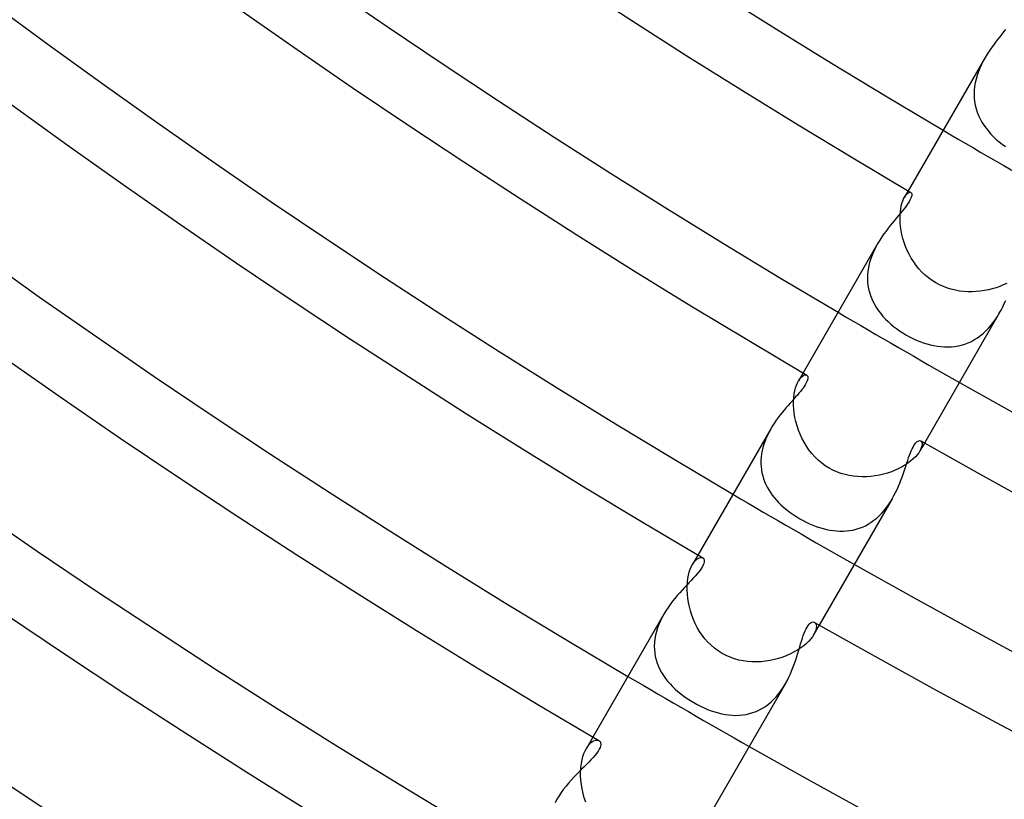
# Model space of a CAD drawing. Header units: millimetres. Extents: x -345 to 345, y -305 to 305.
# Tile 6 of 79: x -141 to -113, y -214 to -192. Entities that reach past the tile are written whole.
import ezdxf

# ---------------------------------------------------------------- set-up
doc = ezdxf.new("R2010")
doc.units = ezdxf.units.MM
doc.layers.add('HIDDEN', color=7, linetype='Continuous')
doc.layers.add('THICK', color=7, linetype='Continuous')

msp = doc.modelspace()

# ---------------------------------------------------------------- linework, layer by layer
at = {"layer": 'HIDDEN'}
for p, q in [((-113.584, -192.738), (-113.634, -192.837)), ((-113.531, -192.642), (-113.584, -192.738)), ((-113.722, -193.042), (-113.758, -193.148)), ((-113.68, -192.938), (-113.722, -193.042)), ((-113.634, -192.837), (-113.68, -192.938)), ((-113.812, -193.362), (-113.83, -193.469)), ((-113.788, -193.254), (-113.812, -193.362)), ((-113.758, -193.148), (-113.788, -193.254)), ((-113.84, -193.577), (-113.843, -193.684)), ((-113.83, -193.469), (-113.84, -193.577)), ((-113.843, -193.684), (-113.84, -193.791)), ((-113.84, -193.791), (-113.829, -193.896)), ((-113.829, -193.896), (-113.811, -193.999)), ((-113.811, -193.999), (-113.786, -194.1)), ((-113.786, -194.1), (-113.754, -194.199)), ((-113.754, -194.199), (-113.716, -194.295)), ((-113.716, -194.295), (-113.672, -194.39)), ((-113.672, -194.39), (-113.622, -194.482)), ((-113.622, -194.482), (-113.566, -194.571)), ((-113.566, -194.571), (-113.504, -194.657)), ((-113.504, -194.657), (-113.438, -194.741)), ((-113.438, -194.741), (-113.367, -194.822)), ((-113.367, -194.822), (-113.291, -194.9)), ((-113.291, -194.9), (-113.211, -194.975)), ((-113.211, -194.975), (-113.127, -195.047)), ((-113.127, -195.047), (-113.039, -195.116)), ((-113.039, -195.116), (-112.948, -195.181)), ((-115.728, -196.446), (-115.83, -196.623)), ((-115.904, -196.801), (-115.881, -196.733)), ((-115.881, -196.733), (-115.856, -196.674)), ((-115.856, -196.674), (-115.83, -196.623)), ((-115.83, -196.623), (-115.796, -196.571)), ((-115.796, -196.571), (-115.762, -196.532)), ((-115.762, -196.532), (-115.729, -196.505)), ((-115.729, -196.505), (-115.698, -196.49)), ((-115.698, -196.49), (-115.672, -196.486)), ((-115.672, -196.486), (-115.65, -196.492)), ((-115.95, -197.048), (-115.939, -196.958)), ((-115.939, -196.958), (-115.923, -196.876)), ((-115.923, -196.876), (-115.904, -196.801)), ((-115.958, -197.246), (-115.957, -197.145)), ((-115.954, -197.352), (-115.958, -197.246)), ((-115.957, -197.145), (-115.95, -197.048)), ((-115.944, -197.461), (-115.954, -197.352)), ((-115.927, -197.573), (-115.944, -197.461)), ((-115.905, -197.687), (-115.927, -197.573)), ((-115.876, -197.802), (-115.905, -197.687)), ((-115.841, -197.917), (-115.876, -197.802)), ((-116.69, -198.13), (-116.735, -198.229)), ((-116.641, -198.033), (-116.69, -198.13)), ((-116.589, -197.938), (-116.641, -198.033)), ((-115.799, -198.032), (-115.841, -197.917)), ((-115.751, -198.145), (-115.799, -198.032)), ((-115.697, -198.256), (-115.751, -198.145)), ((-116.808, -198.43), (-116.837, -198.532)), ((-116.774, -198.329), (-116.808, -198.43)), ((-116.735, -198.229), (-116.774, -198.329)), ((-115.637, -198.365), (-115.697, -198.256)), ((-115.57, -198.471), (-115.637, -198.365)), ((-116.859, -198.635), (-116.875, -198.739)), ((-116.837, -198.532), (-116.859, -198.635)), ((-115.497, -198.572), (-115.57, -198.471)), ((-115.418, -198.67), (-115.497, -198.572)), ((-115.333, -198.762), (-115.418, -198.67)), ((-116.885, -198.842), (-116.888, -198.944)), ((-116.888, -198.944), (-116.884, -199.045)), ((-116.875, -198.739), (-116.885, -198.842)), ((-115.242, -198.849), (-115.333, -198.762)), ((-115.145, -198.93), (-115.242, -198.849)), ((-115.042, -199.005), (-115.145, -198.93)), ((-114.934, -199.072), (-115.042, -199.005)), ((-116.884, -199.045), (-116.874, -199.144)), ((-116.874, -199.144), (-116.857, -199.242)), ((-116.857, -199.242), (-116.833, -199.339)), ((-114.829, -199.128), (-114.934, -199.072)), ((-114.721, -199.177), (-114.829, -199.128)), ((-114.609, -199.22), (-114.721, -199.177)), ((-114.495, -199.255), (-114.609, -199.22)), ((-114.379, -199.283), (-114.495, -199.255)), ((-114.261, -199.304), (-114.379, -199.283)), ((-113.437, -199.27), (-113.551, -199.293)), ((-113.325, -199.242), (-113.437, -199.27)), ((-113.216, -199.209), (-113.325, -199.242)), ((-113.111, -199.172), (-113.216, -199.209)), ((-113.011, -199.13), (-113.111, -199.172)), ((-112.915, -199.085), (-113.011, -199.13)), ((-116.833, -199.339), (-116.804, -199.433)), ((-116.804, -199.433), (-116.769, -199.525)), ((-116.769, -199.525), (-116.728, -199.615)), ((-114.142, -199.318), (-114.261, -199.304)), ((-114.023, -199.326), (-114.142, -199.318)), ((-113.904, -199.327), (-114.023, -199.326)), ((-113.785, -199.321), (-113.904, -199.327)), ((-113.668, -199.31), (-113.785, -199.321)), ((-113.551, -199.293), (-113.668, -199.31)), ((-116.728, -199.615), (-116.681, -199.702)), ((-116.681, -199.702), (-116.63, -199.787)), ((-116.63, -199.787), (-116.573, -199.87)), ((-116.573, -199.87), (-116.512, -199.95)), ((-116.512, -199.95), (-116.446, -200.028)), ((-116.446, -200.028), (-116.376, -200.103)), ((-116.376, -200.103), (-116.302, -200.176)), ((-113.299, -200.204), (-113.237, -200.117)), ((-113.237, -200.117), (-113.179, -200.028)), ((-113.179, -200.028), (-113.125, -199.938)), ((-116.302, -200.176), (-116.224, -200.246)), ((-116.224, -200.246), (-116.143, -200.314)), ((-116.143, -200.314), (-116.059, -200.378)), ((-116.059, -200.378), (-115.971, -200.44)), ((-113.507, -200.441), (-113.434, -200.366)), ((-113.434, -200.366), (-113.365, -200.287)), ((-113.365, -200.287), (-113.299, -200.204)), ((-115.971, -200.44), (-115.881, -200.499)), ((-115.881, -200.499), (-115.79, -200.554)), ((-115.79, -200.554), (-115.693, -200.607)), ((-115.693, -200.607), (-115.595, -200.657)), ((-115.595, -200.657), (-115.496, -200.702)), ((-113.921, -200.74), (-113.833, -200.692)), ((-113.833, -200.692), (-113.747, -200.638)), ((-113.747, -200.638), (-113.665, -200.578)), ((-113.665, -200.578), (-113.584, -200.513)), ((-113.584, -200.513), (-113.507, -200.441)), ((-115.496, -200.702), (-115.396, -200.743)), ((-115.396, -200.743), (-115.296, -200.78)), ((-115.296, -200.78), (-115.195, -200.812)), ((-115.195, -200.812), (-115.094, -200.84)), ((-115.094, -200.84), (-114.993, -200.862)), ((-114.993, -200.862), (-114.891, -200.88)), ((-114.891, -200.88), (-114.791, -200.892)), ((-114.791, -200.892), (-114.69, -200.899)), ((-114.69, -200.899), (-114.59, -200.9)), ((-114.59, -200.9), (-114.491, -200.896)), ((-114.491, -200.896), (-114.393, -200.885)), ((-114.393, -200.885), (-114.296, -200.869)), ((-114.296, -200.869), (-114.2, -200.846)), ((-114.2, -200.846), (-114.105, -200.817)), ((-114.105, -200.817), (-114.012, -200.782)), ((-114.012, -200.782), (-113.921, -200.74)), ((-118.728, -201.643), (-118.856, -201.865)), ((-118.856, -201.865), (-118.82, -201.809)), ((-118.82, -201.809), (-118.782, -201.764)), ((-118.782, -201.764), (-118.745, -201.731)), ((-118.745, -201.731), (-118.709, -201.709)), ((-118.709, -201.709), (-118.676, -201.697)), ((-118.676, -201.697), (-118.647, -201.696)), ((-118.647, -201.696), (-118.623, -201.704)), ((-118.961, -202.153), (-118.94, -202.068)), ((-118.94, -202.068), (-118.915, -201.992)), ((-118.915, -201.992), (-118.887, -201.924)), ((-118.887, -201.924), (-118.856, -201.865)), ((-118.996, -202.449), (-118.99, -202.344)), ((-118.99, -202.344), (-118.978, -202.245)), ((-118.978, -202.245), (-118.961, -202.153)), ((-118.996, -202.56), (-118.996, -202.449)), ((-118.99, -202.674), (-118.996, -202.56)), ((-118.977, -202.791), (-118.99, -202.674)), ((-118.958, -202.91), (-118.977, -202.791)), ((-118.931, -203.031), (-118.958, -202.91)), ((-118.898, -203.151), (-118.931, -203.031)), ((-118.859, -203.271), (-118.898, -203.151)), ((-119.777, -203.493), (-119.814, -203.583)), ((-119.737, -203.405), (-119.777, -203.493)), ((-119.693, -203.318), (-119.737, -203.405)), ((-119.646, -203.233), (-119.693, -203.318)), ((-118.812, -203.39), (-118.859, -203.271)), ((-118.759, -203.507), (-118.812, -203.39)), ((-119.873, -203.766), (-119.895, -203.858)), ((-119.846, -203.674), (-119.873, -203.766)), ((-119.814, -203.583), (-119.846, -203.674)), ((-118.699, -203.621), (-118.759, -203.507)), ((-118.633, -203.732), (-118.699, -203.621)), ((-118.56, -203.838), (-118.633, -203.732)), ((-115.264, -203.643), (-115.392, -203.865)), ((-115.369, -203.583), (-115.35, -203.6)), ((-115.342, -203.75), (-115.362, -203.805)), ((-115.35, -203.6), (-115.337, -203.626)), ((-115.332, -203.702), (-115.342, -203.75)), ((-115.337, -203.626), (-115.33, -203.66)), ((-115.33, -203.66), (-115.332, -203.702)), ((-119.924, -204.042), (-119.93, -204.133)), ((-119.912, -203.95), (-119.924, -204.042)), ((-119.895, -203.858), (-119.912, -203.95)), ((-118.48, -203.94), (-118.56, -203.838)), ((-118.393, -204.037), (-118.48, -203.94)), ((-118.301, -204.128), (-118.393, -204.037)), ((-115.52, -204.033), (-115.581, -204.093)), ((-115.469, -203.975), (-115.52, -204.033)), ((-115.427, -203.919), (-115.469, -203.975)), ((-115.392, -203.865), (-115.427, -203.919)), ((-115.362, -203.805), (-115.392, -203.865)), ((-119.93, -204.133), (-119.931, -204.224)), ((-119.931, -204.224), (-119.926, -204.314)), ((-119.926, -204.314), (-119.916, -204.403)), ((-118.202, -204.212), (-118.301, -204.128)), ((-118.097, -204.289), (-118.202, -204.212)), ((-117.986, -204.358), (-118.097, -204.289)), ((-115.898, -204.319), (-115.996, -204.371)), ((-115.808, -204.265), (-115.898, -204.319)), ((-115.724, -204.209), (-115.808, -204.265)), ((-115.649, -204.152), (-115.724, -204.209)), ((-115.581, -204.093), (-115.649, -204.152)), ((-119.916, -204.403), (-119.901, -204.491)), ((-119.901, -204.491), (-119.88, -204.577)), ((-119.88, -204.577), (-119.855, -204.661)), ((-117.877, -204.416), (-117.986, -204.358)), ((-117.764, -204.467), (-117.877, -204.416)), ((-117.647, -204.509), (-117.764, -204.467)), ((-117.529, -204.544), (-117.647, -204.509)), ((-117.408, -204.571), (-117.529, -204.544)), ((-117.285, -204.591), (-117.408, -204.571)), ((-117.162, -204.602), (-117.285, -204.591)), ((-117.038, -204.607), (-117.162, -204.602)), ((-116.915, -204.605), (-117.038, -204.607)), ((-116.792, -204.596), (-116.915, -204.605)), ((-116.67, -204.581), (-116.792, -204.596)), ((-116.549, -204.559), (-116.67, -204.581)), ((-116.431, -204.531), (-116.549, -204.559)), ((-116.317, -204.499), (-116.431, -204.531)), ((-116.205, -204.461), (-116.317, -204.499)), ((-116.098, -204.418), (-116.205, -204.461)), ((-115.996, -204.371), (-116.098, -204.418)), ((-119.855, -204.661), (-119.825, -204.743)), ((-119.825, -204.743), (-119.79, -204.824)), ((-119.79, -204.824), (-119.75, -204.903)), ((-119.75, -204.903), (-119.706, -204.98)), ((-119.706, -204.98), (-119.658, -205.056)), ((-119.658, -205.056), (-119.606, -205.129)), ((-119.606, -205.129), (-119.55, -205.201)), ((-119.55, -205.201), (-119.49, -205.27)), ((-119.49, -205.27), (-119.427, -205.338)), ((-119.427, -205.338), (-119.361, -205.403)), ((-119.361, -205.403), (-119.291, -205.467)), ((-119.291, -205.467), (-119.219, -205.529)), ((-116.351, -205.489), (-116.291, -205.406)), ((-116.291, -205.406), (-116.235, -205.32)), ((-116.235, -205.32), (-116.182, -205.233)), ((-119.219, -205.529), (-119.144, -205.588)), ((-119.144, -205.588), (-119.066, -205.646)), ((-119.066, -205.646), (-118.986, -205.701)), ((-118.986, -205.701), (-118.904, -205.753)), ((-116.626, -205.785), (-116.553, -205.718)), ((-116.553, -205.718), (-116.482, -205.646)), ((-116.482, -205.646), (-116.415, -205.57)), ((-116.415, -205.57), (-116.351, -205.489)), ((-118.904, -205.753), (-118.821, -205.803)), ((-118.821, -205.803), (-118.729, -205.854)), ((-118.729, -205.854), (-118.635, -205.902)), ((-118.635, -205.902), (-118.541, -205.946)), ((-118.541, -205.946), (-118.446, -205.987)), ((-118.446, -205.987), (-118.35, -206.023)), ((-118.35, -206.023), (-118.254, -206.056)), ((-117.035, -206.042), (-116.949, -206.002)), ((-116.949, -206.002), (-116.865, -205.957)), ((-116.865, -205.957), (-116.782, -205.905)), ((-116.782, -205.905), (-116.703, -205.848)), ((-116.703, -205.848), (-116.626, -205.785)), ((-118.254, -206.056), (-118.158, -206.084)), ((-118.158, -206.084), (-118.062, -206.108)), ((-118.062, -206.108), (-117.965, -206.128)), ((-117.965, -206.128), (-117.869, -206.143)), ((-117.869, -206.143), (-117.774, -206.153)), ((-117.774, -206.153), (-117.678, -206.158)), ((-117.678, -206.158), (-117.584, -206.158)), ((-117.584, -206.158), (-117.49, -206.153)), ((-117.49, -206.153), (-117.396, -206.142)), ((-117.396, -206.142), (-117.304, -206.126)), ((-117.304, -206.126), (-117.213, -206.104)), ((-117.213, -206.104), (-117.123, -206.076)), ((-117.123, -206.076), (-117.035, -206.042)), ((-121.728, -206.839), (-121.885, -207.11)), ((-121.918, -207.174), (-121.884, -207.11)), ((-121.884, -207.11), (-121.845, -207.049)), ((-121.845, -207.049), (-121.804, -207)), ((-121.804, -207), (-121.763, -206.961)), ((-121.763, -206.961), (-121.723, -206.933)), ((-121.723, -206.933), (-121.685, -206.916)), ((-121.685, -206.916), (-121.65, -206.908)), ((-121.65, -206.908), (-121.618, -206.909)), ((-121.618, -206.909), (-121.591, -206.919)), ((-122.016, -207.513), (-121.998, -207.417)), ((-121.998, -207.417), (-121.975, -207.328)), ((-121.975, -207.328), (-121.948, -207.246)), ((-121.948, -207.246), (-121.918, -207.174)), ((-122.035, -207.724), (-122.029, -207.615)), ((-122.029, -207.615), (-122.016, -207.513)), ((-122.036, -207.837), (-122.035, -207.724)), ((-122.03, -207.954), (-122.036, -207.837)), ((-122.018, -208.073), (-122.03, -207.954)), ((-121.999, -208.193), (-122.018, -208.073)), ((-121.974, -208.315), (-121.999, -208.193)), ((-122.7, -208.523), (-122.753, -208.62)), ((-121.941, -208.437), (-121.974, -208.315)), ((-121.902, -208.558), (-121.941, -208.437)), ((-121.857, -208.677), (-121.902, -208.558)), ((-122.846, -208.82), (-122.884, -208.922)), ((-122.802, -208.719), (-122.846, -208.82)), ((-122.753, -208.62), (-122.802, -208.719)), ((-121.805, -208.795), (-121.857, -208.677)), ((-121.746, -208.909), (-121.805, -208.795)), ((-118.264, -208.839), (-118.421, -209.11)), ((-118.402, -208.761), (-118.379, -208.779)), ((-118.379, -208.779), (-118.363, -208.806)), ((-118.363, -208.806), (-118.352, -208.84)), ((-118.352, -208.84), (-118.348, -208.882)), ((-122.915, -209.025), (-122.94, -209.128)), ((-122.884, -208.922), (-122.915, -209.025)), ((-121.68, -209.02), (-121.746, -208.909)), ((-121.608, -209.127), (-121.68, -209.02)), ((-118.42, -209.11), (-118.459, -209.171)), ((-118.388, -209.046), (-118.42, -209.11)), ((-118.365, -208.986), (-118.388, -209.046)), ((-118.352, -208.931), (-118.365, -208.986)), ((-118.348, -208.882), (-118.352, -208.931)), ((-122.97, -209.334), (-122.974, -209.437)), ((-122.958, -209.231), (-122.97, -209.334)), ((-122.94, -209.128), (-122.958, -209.231)), ((-121.529, -209.229), (-121.608, -209.127)), ((-121.444, -209.326), (-121.529, -209.229)), ((-121.352, -209.417), (-121.444, -209.326)), ((-118.631, -209.363), (-118.706, -209.427)), ((-118.564, -209.298), (-118.631, -209.363)), ((-118.507, -209.234), (-118.564, -209.298)), ((-118.459, -209.171), (-118.507, -209.234)), ((-122.974, -209.437), (-122.971, -209.538)), ((-122.971, -209.538), (-122.961, -209.637)), ((-122.961, -209.637), (-122.945, -209.735)), ((-121.254, -209.501), (-121.352, -209.417)), ((-121.15, -209.578), (-121.254, -209.501)), ((-121.04, -209.647), (-121.15, -209.578)), ((-120.926, -209.707), (-121.04, -209.647)), ((-119.083, -209.661), (-119.192, -209.709)), ((-118.978, -209.607), (-119.083, -209.661)), ((-118.88, -209.55), (-118.978, -209.607)), ((-118.789, -209.49), (-118.88, -209.55)), ((-118.706, -209.427), (-118.789, -209.49)), ((-122.945, -209.735), (-122.922, -209.831)), ((-122.922, -209.831), (-122.892, -209.925)), ((-122.892, -209.925), (-122.856, -210.017)), ((-120.808, -209.759), (-120.926, -209.707)), ((-120.687, -209.801), (-120.808, -209.759)), ((-120.563, -209.836), (-120.687, -209.801)), ((-120.437, -209.861), (-120.563, -209.836)), ((-120.31, -209.879), (-120.437, -209.861)), ((-120.182, -209.888), (-120.31, -209.879)), ((-120.053, -209.89), (-120.182, -209.888)), ((-119.925, -209.884), (-120.053, -209.89)), ((-119.797, -209.871), (-119.925, -209.884)), ((-119.671, -209.851), (-119.797, -209.871)), ((-119.547, -209.824), (-119.671, -209.851)), ((-119.425, -209.792), (-119.547, -209.824)), ((-119.307, -209.753), (-119.425, -209.792)), ((-119.192, -209.709), (-119.307, -209.753)), ((-122.856, -210.017), (-122.814, -210.106)), ((-122.814, -210.106), (-122.767, -210.193)), ((-122.767, -210.193), (-122.714, -210.278)), ((-122.714, -210.278), (-122.657, -210.36)), ((-122.657, -210.36), (-122.594, -210.44)), ((-122.594, -210.44), (-122.526, -210.518)), ((-122.526, -210.518), (-122.454, -210.593)), ((-119.293, -210.617), (-119.236, -210.523)), ((-122.454, -210.593), (-122.379, -210.666)), ((-122.379, -210.666), (-122.299, -210.737)), ((-122.299, -210.737), (-122.215, -210.805)), ((-122.215, -210.805), (-122.128, -210.87)), ((-119.488, -210.879), (-119.419, -210.796)), ((-119.419, -210.796), (-119.354, -210.708)), ((-119.354, -210.708), (-119.293, -210.617)), ((-122.128, -210.87), (-122.038, -210.933)), ((-122.038, -210.933), (-121.945, -210.993)), ((-121.945, -210.993), (-121.85, -211.05)), ((-121.85, -211.05), (-121.752, -211.105)), ((-119.718, -211.098), (-119.637, -211.03)), ((-119.637, -211.03), (-119.561, -210.957)), ((-119.561, -210.957), (-119.488, -210.879)), ((-121.752, -211.105), (-121.653, -211.155)), ((-121.653, -211.155), (-121.553, -211.202)), ((-121.553, -211.202), (-121.452, -211.245)), ((-121.452, -211.245), (-121.35, -211.283)), ((-121.35, -211.283), (-121.249, -211.317)), ((-121.249, -211.317), (-121.147, -211.346)), ((-121.147, -211.346), (-121.046, -211.371)), ((-121.046, -211.371), (-120.944, -211.39)), ((-120.349, -211.389), (-120.253, -211.367)), ((-120.253, -211.367), (-120.158, -211.339)), ((-120.158, -211.339), (-120.066, -211.304)), ((-120.066, -211.304), (-119.975, -211.263)), ((-119.975, -211.263), (-119.887, -211.215)), ((-119.887, -211.215), (-119.801, -211.16)), ((-119.801, -211.16), (-119.718, -211.098)), ((-120.944, -211.39), (-120.844, -211.404)), ((-120.844, -211.404), (-120.743, -211.413)), ((-120.743, -211.413), (-120.643, -211.416)), ((-120.643, -211.416), (-120.544, -211.413)), ((-120.544, -211.413), (-120.446, -211.404)), ((-120.446, -211.404), (-120.349, -211.389)), ((-124.728, -212.035), (-124.914, -212.358)), ((-124.828, -212.238), (-124.784, -212.195)), ((-124.784, -212.195), (-124.74, -212.162)), ((-124.74, -212.162), (-124.697, -212.139)), ((-124.697, -212.139), (-124.656, -212.126)), ((-124.656, -212.126), (-124.618, -212.121)), ((-124.618, -212.121), (-124.584, -212.125)), ((-124.584, -212.125), (-124.555, -212.137)), ((-124.984, -212.506), (-124.951, -212.427)), ((-124.951, -212.427), (-124.914, -212.358)), ((-124.914, -212.358), (-124.872, -212.293)), ((-124.872, -212.293), (-124.828, -212.238)), ((-125.057, -212.793), (-125.037, -212.69)), ((-125.037, -212.69), (-125.013, -212.594)), ((-125.013, -212.594), (-124.984, -212.506)), ((-125.077, -213.019), (-125.07, -212.903)), ((-125.077, -213.139), (-125.077, -213.019)), ((-125.07, -212.903), (-125.057, -212.793)), ((-125.07, -213.262), (-125.077, -213.139)), ((-125.056, -213.388), (-125.07, -213.262)), ((-125.036, -213.515), (-125.056, -213.388)), ((-125.008, -213.642), (-125.036, -213.515)), ((-125.754, -213.812), (-125.808, -213.911)), ((-124.972, -213.77), (-125.008, -213.642)), ((-124.93, -213.896), (-124.972, -213.77))]:
    msp.add_line(p, q, dxfattribs=at)
for radius, start, end in [(226, 239.49294, 240.50707), (232, 239.50606, 240.49395), (238, 239.51849, 240.48146), (244, 239.53035, 240.46966)]:
    msp.add_arc((0, 0), radius, start, end, dxfattribs=at)
at = {"layer": 'THICK'}
for p, q in [((-113.057, -191.974), (-113.115, -192.047)), ((-113.001, -191.904), (-113.057, -191.974)), ((-112.947, -191.836), (-113.001, -191.904)), ((-113.234, -192.201), (-113.295, -192.283)), ((-113.174, -192.122), (-113.234, -192.201)), ((-113.115, -192.047), (-113.174, -192.122)), ((-113.416, -192.456), (-113.474, -192.547)), ((-113.356, -192.368), (-113.416, -192.456)), ((-113.295, -192.283), (-113.356, -192.368)), ((-113.531, -192.642), (-115.728, -196.446)), ((-113.474, -192.547), (-113.531, -192.642)), ((-115.677, -196.714), (-115.702, -196.759)), ((-115.656, -196.673), (-115.677, -196.714)), ((-115.641, -196.637), (-115.656, -196.673)), ((-115.65, -196.492), (-115.639, -196.501)), ((-115.631, -196.604), (-115.641, -196.637)), ((-115.639, -196.501), (-115.631, -196.514)), ((-115.631, -196.514), (-115.626, -196.53)), ((-115.626, -196.576), (-115.631, -196.604)), ((-115.626, -196.53), (-115.624, -196.551)), ((-115.624, -196.551), (-115.626, -196.576)), ((-115.898, -197.024), (-115.949, -197.086)), ((-115.851, -196.965), (-115.898, -197.024)), ((-115.807, -196.91), (-115.851, -196.965)), ((-115.768, -196.856), (-115.807, -196.91)), ((-115.733, -196.806), (-115.768, -196.856)), ((-115.702, -196.759), (-115.733, -196.806)), ((-116.117, -197.286), (-116.176, -197.358)), ((-116.059, -197.217), (-116.117, -197.286)), ((-116.003, -197.15), (-116.059, -197.217)), ((-115.949, -197.086), (-116.003, -197.15)), ((-116.359, -197.591), (-116.419, -197.674)), ((-116.298, -197.51), (-116.359, -197.591)), ((-116.237, -197.433), (-116.298, -197.51)), ((-116.176, -197.358), (-116.237, -197.433)), ((-116.535, -197.848), (-116.589, -197.938)), ((-116.478, -197.759), (-116.535, -197.848)), ((-116.419, -197.674), (-116.478, -197.759)), ((-116.59, -197.939), (-118.728, -201.643)), ((-113.125, -199.938), (-113.074, -199.846)), ((-113.074, -199.846), (-113.027, -199.755)), ((-113.027, -199.755), (-112.983, -199.663)), ((-112.983, -199.663), (-112.942, -199.571)), ((-113.126, -199.939), (-115.264, -203.643)), ((-118.623, -201.704), (-118.611, -201.714)), ((-118.611, -201.714), (-118.601, -201.726)), ((-118.601, -201.726), (-118.594, -201.743)), ((-118.592, -201.811), (-118.599, -201.84)), ((-118.594, -201.743), (-118.59, -201.762)), ((-118.589, -201.785), (-118.592, -201.811)), ((-118.59, -201.762), (-118.589, -201.785)), ((-118.727, -202.072), (-118.763, -202.119)), ((-118.696, -202.027), (-118.727, -202.072)), ((-118.668, -201.985), (-118.696, -202.027)), ((-118.644, -201.945), (-118.668, -201.985)), ((-118.625, -201.908), (-118.644, -201.945)), ((-118.61, -201.872), (-118.625, -201.908)), ((-118.599, -201.84), (-118.61, -201.872)), ((-118.939, -202.327), (-118.99, -202.384)), ((-118.89, -202.272), (-118.939, -202.327)), ((-118.845, -202.219), (-118.89, -202.272)), ((-118.802, -202.168), (-118.845, -202.219)), ((-118.763, -202.119), (-118.802, -202.168)), ((-119.209, -202.633), (-119.266, -202.7)), ((-119.152, -202.567), (-119.209, -202.633)), ((-119.097, -202.504), (-119.152, -202.567)), ((-119.042, -202.443), (-119.097, -202.504)), ((-118.99, -202.384), (-119.042, -202.443)), ((-119.436, -202.915), (-119.491, -202.991)), ((-119.38, -202.841), (-119.436, -202.915)), ((-119.323, -202.77), (-119.38, -202.841)), ((-119.266, -202.7), (-119.323, -202.77)), ((-119.596, -203.15), (-119.646, -203.233)), ((-119.544, -203.07), (-119.596, -203.15)), ((-119.491, -202.991), (-119.544, -203.07)), ((-119.646, -203.233), (-121.728, -206.839)), ((-115.614, -203.809), (-115.589, -203.76)), ((-115.589, -203.76), (-115.564, -203.717)), ((-115.564, -203.717), (-115.54, -203.679)), ((-115.54, -203.679), (-115.515, -203.647)), ((-115.515, -203.647), (-115.491, -203.621)), ((-115.491, -203.621), (-115.467, -203.601)), ((-115.467, -203.601), (-115.444, -203.587)), ((-115.444, -203.587), (-115.423, -203.578)), ((-115.423, -203.578), (-115.403, -203.575)), ((-115.403, -203.575), (-115.385, -203.576)), ((-115.385, -203.576), (-115.369, -203.583)), ((-115.738, -204.129), (-115.713, -204.057)), ((-115.713, -204.057), (-115.688, -203.988)), ((-115.688, -203.988), (-115.664, -203.923)), ((-115.664, -203.923), (-115.639, -203.863)), ((-115.639, -203.863), (-115.614, -203.809)), ((-115.815, -204.362), (-115.789, -204.282)), ((-115.789, -204.282), (-115.763, -204.204)), ((-115.763, -204.204), (-115.738, -204.129)), ((-115.934, -204.701), (-115.902, -204.614)), ((-115.902, -204.614), (-115.872, -204.529)), ((-115.872, -204.529), (-115.843, -204.445)), ((-115.843, -204.445), (-115.815, -204.362)), ((-116.045, -204.967), (-116.006, -204.878)), ((-116.006, -204.878), (-115.969, -204.789)), ((-115.969, -204.789), (-115.934, -204.701)), ((-116.182, -205.233), (-116.133, -205.145)), ((-116.133, -205.145), (-116.088, -205.056)), ((-116.088, -205.056), (-116.045, -204.967)), ((-116.182, -205.233), (-118.264, -208.839)), ((-121.577, -207.12), (-121.599, -207.166)), ((-121.591, -206.919), (-121.574, -206.933)), ((-121.561, -207.079), (-121.577, -207.12)), ((-121.574, -206.933), (-121.56, -206.953)), ((-121.552, -207.04), (-121.561, -207.079)), ((-121.56, -206.953), (-121.552, -206.977)), ((-121.552, -206.977), (-121.549, -207.006)), ((-121.549, -207.006), (-121.552, -207.04)), ((-121.754, -207.381), (-121.807, -207.441)), ((-121.706, -207.323), (-121.754, -207.381)), ((-121.664, -207.267), (-121.706, -207.323)), ((-121.628, -207.215), (-121.664, -207.267)), ((-121.599, -207.166), (-121.628, -207.215)), ((-122.049, -207.7), (-122.115, -207.77)), ((-121.985, -207.633), (-122.049, -207.7)), ((-121.923, -207.567), (-121.985, -207.633)), ((-121.863, -207.503), (-121.923, -207.567)), ((-121.807, -207.441), (-121.863, -207.503)), ((-122.318, -207.996), (-122.386, -208.077)), ((-122.25, -207.918), (-122.318, -207.996)), ((-122.182, -207.842), (-122.25, -207.918)), ((-122.115, -207.77), (-122.182, -207.842)), ((-122.519, -208.247), (-122.583, -208.337)), ((-122.453, -208.16), (-122.519, -208.247)), ((-122.386, -208.077), (-122.453, -208.16)), ((-122.701, -208.524), (-124.728, -212.035)), ((-122.643, -208.429), (-122.7, -208.523)), ((-122.583, -208.337), (-122.643, -208.429)), ((-118.585, -208.852), (-118.557, -208.817)), ((-118.557, -208.817), (-118.529, -208.789)), ((-118.529, -208.789), (-118.501, -208.769)), ((-118.501, -208.769), (-118.473, -208.756)), ((-118.473, -208.756), (-118.447, -208.751)), ((-118.447, -208.751), (-118.423, -208.753)), ((-118.423, -208.753), (-118.402, -208.761)), ((-118.722, -209.139), (-118.696, -209.069)), ((-118.696, -209.069), (-118.669, -209.003)), ((-118.669, -209.003), (-118.642, -208.945)), ((-118.642, -208.945), (-118.614, -208.895)), ((-118.614, -208.895), (-118.585, -208.852)), ((-118.824, -209.465), (-118.799, -209.378)), ((-118.799, -209.378), (-118.773, -209.295)), ((-118.773, -209.295), (-118.748, -209.215)), ((-118.748, -209.215), (-118.722, -209.139)), ((-118.907, -209.738), (-118.878, -209.645)), ((-118.878, -209.645), (-118.851, -209.553)), ((-118.851, -209.553), (-118.824, -209.465)), ((-119.007, -210.03), (-118.971, -209.932)), ((-118.971, -209.932), (-118.938, -209.834)), ((-118.938, -209.834), (-118.907, -209.738)), ((-119.134, -210.329), (-119.088, -210.23)), ((-119.088, -210.23), (-119.046, -210.13)), ((-119.046, -210.13), (-119.007, -210.03)), ((-119.237, -210.524), (-121.264, -214.035)), ((-119.236, -210.523), (-119.183, -210.427)), ((-119.183, -210.427), (-119.134, -210.329)), ((-124.555, -212.137), (-124.538, -212.149)), ((-124.538, -212.149), (-124.524, -212.165)), ((-124.524, -212.165), (-124.513, -212.184)), ((-124.513, -212.184), (-124.506, -212.206)), ((-124.506, -212.206), (-124.503, -212.231)), ((-124.619, -212.499), (-124.668, -212.56)), ((-124.577, -212.44), (-124.619, -212.499)), ((-124.545, -212.385), (-124.577, -212.44)), ((-124.523, -212.338), (-124.545, -212.385)), ((-124.51, -212.297), (-124.523, -212.338)), ((-124.503, -212.261), (-124.51, -212.297)), ((-124.503, -212.231), (-124.503, -212.261)), ((-124.846, -212.751), (-124.911, -212.816)), ((-124.783, -212.686), (-124.846, -212.751)), ((-124.723, -212.623), (-124.783, -212.686)), ((-124.668, -212.56), (-124.723, -212.623)), ((-125.123, -213.027), (-125.197, -213.102)), ((-125.05, -212.954), (-125.123, -213.027)), ((-124.979, -212.884), (-125.05, -212.954)), ((-124.911, -212.816), (-124.979, -212.884)), ((-125.347, -213.263), (-125.42, -213.347)), ((-125.272, -213.181), (-125.347, -213.263)), ((-125.197, -213.102), (-125.272, -213.181)), ((-125.63, -213.617), (-125.694, -213.713)), ((-125.563, -213.524), (-125.63, -213.617)), ((-125.492, -213.434), (-125.563, -213.524)), ((-125.42, -213.347), (-125.492, -213.434)), ((-125.694, -213.713), (-125.754, -213.812))]:
    msp.add_line(p, q, dxfattribs=at)
for radius, start, end in [(276, 180.30823, 239.69181), (270, 180.33184, 239.66815), (264, 180.35458, 239.6454), (258, 180.37664, 239.62334), (252, 180.39807, 239.60191), (246, 180.41904, 239.58094), (240, 180.43967, 239.56032), (234, 180.45995, 239.54004), (228, 180.48, 239.52004), (274, 180.41824, 239.5818), (268, 180.42758, 239.57241), (262, 180.43738, 239.56261), (256, 180.44763, 239.55235), (250, 180.45835, 239.54164), (244, 180.46963, 239.53035), (238, 180.48149, 239.51849), (232, 180.49393, 239.50606), (226, 180.50705, 239.49294), (232, 240.49395, 299.50608), (234, 240.45992, 299.54006), (238, 240.48146, 299.51852), (240, 240.43964, 299.56034), (244, 240.46966, 299.53038)]:
    msp.add_arc((0, 0), radius, start, end, dxfattribs=at)

doc.saveas('drawing.dxf')
